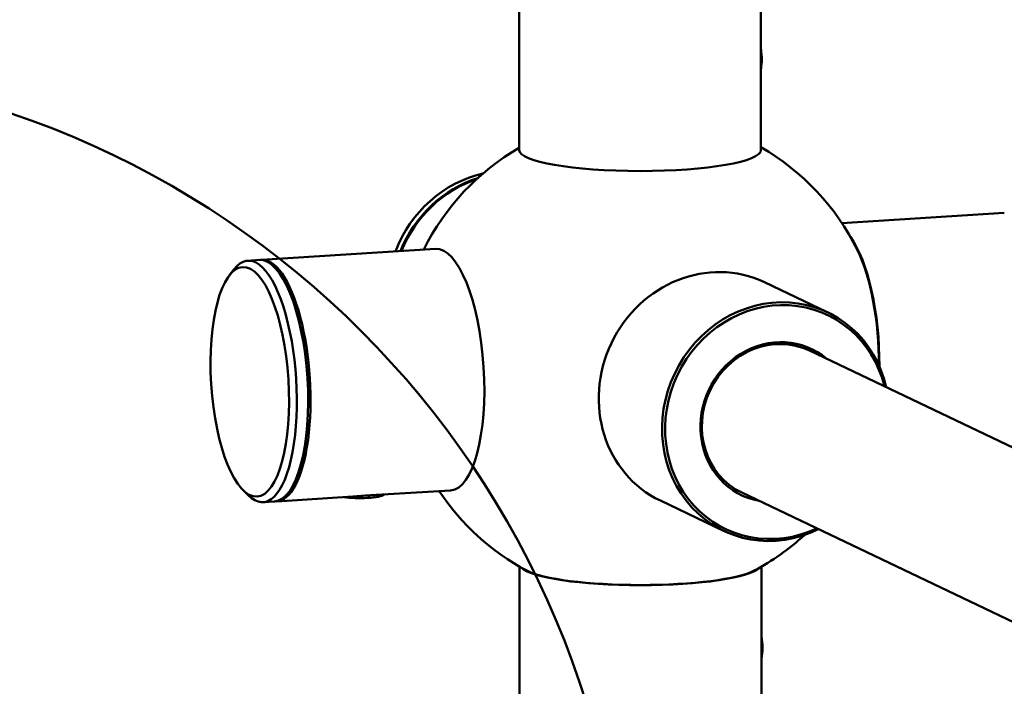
# Model space of a CAD drawing. Header units: millimetres. Extents: x 814 to 3201, y 212 to 4576.
# Tile 10 of 69: x 1614 to 1695, y 1640 to 1695. Entities that reach past the tile are written whole.
import ezdxf

# ---------------------------------------------------------------- set-up
doc = ezdxf.new("R2010")
doc.units = ezdxf.units.MM
doc.header["$LTSCALE"] = 18
doc.layers.add('Widoczne (ISO)', color=7, linetype='Continuous', lineweight=50)

msp = doc.modelspace()

# ---------------------------------------------------------------- linework, layer by layer
at = {"layer": 'Widoczne (ISO)'}
for p, q in [((1655.168, 1699.258), (1655.168, 1684.19)), ((1675.168, 1699.258), (1675.168, 1684.19)), ((1695.286, 1678.998), (1681.862, 1678.149)), ((1633.867, 1675.116), (1648.244, 1676.025)), ((1632.739, 1675.045), (1633.679, 1675.104)), ((1631.198, 1673.816), (1631.579, 1674.308)), ((1680.69, 1670.77), (1675.457, 1673.266)), ((1736.028, 1640.49), (1679.183, 1667.611)), ((1632.318, 1656.109), (1632.757, 1655.669)), ((1643.882, 1655.709), (1649.506, 1656.064)), ((1634.001, 1655.084), (1634.941, 1655.144)), ((1635.129, 1655.156), (1641.411, 1655.553)), ((1643.984, 1655.702), (1643.999, 1655.716)), ((1672.078, 1652.719), (1666.845, 1655.215)), ((1719.025, 1634.199), (1673.585, 1655.878)), ((1655.207, 1634.893), (1655.207, 1649.756)), ((1675.207, 1634.893), (1675.207, 1649.756))]:
    msp.add_line(p, q, dxfattribs=at)
msp.add_circle((1589.11, 1616.161), 75, dxfattribs=at)
for start, end in [(26.25753, 60.12877), (120.12893, 153.61644), (213.61644, 241.93458), (298.06542, 312.64093)]:
    msp.add_arc((1665.207, 1667.077), 20, start, end, dxfattribs=at)
for centre, major_axis, ratio, start_param, end_param in [((1674.521, 1691.994), (-0.131, 1.996), 0.348558, 4.109354, 4.942737), ((1665.168, 1684.19), (10, 0), 0.173648, 3.141593, 6.283185), ((1653.619, 1672.605), (4.306, 9.025), 0.925417, 0.630842, 1.655151), ((1653.961, 1672.442), (-4.306, -9.025), 0.925417, 3.854893, 4.776355), ((1654.03, 1672.409), (4.306, 9.025), 0.925417, 0.731056, 1.630663), ((1681.539, 1668.109), (-0.631, 9.98), 0.336824, 4.510437, 5.795022), ((1633.37, 1665.065), (0.631, -9.98), 0.336824, 5.917353, 9.790611), ((1648.875, 1666.044), (-0.631, 9.98), 0.336824, 3.141593, 6.283185), ((1681.539, 1668.109), (0.624, -9.876), 0.336824, 1.375073, 2.462274), ((1634.31, 1665.124), (-0.631, 9.98), 0.336824, 3.141593, 6.283185), ((1634.498, 1665.136), (0.631, -9.98), 0.336824, 6.255227, 9.452736), ((1671.151, 1664.241), (-4.306, -9.025), 0.925417, 3.141593, 6.283185), ((1676.384, 1661.744), (4.306, 9.025), 0.925417, 5.419973, 10.28799), ((1676.453, 1661.711), (-4.22, -8.845), 0.925417, 2.29597, 7.128808), ((1676.384, 1661.744), (-2.799, -5.867), 0.925417, 3.141593, 6.283185), ((1676.453, 1661.711), (2.885, 6.047), 0.925417, 6.038234, 9.669729), ((1642.015, 1655.763), (2, 0), 0.173648, 3.97435, 6.105932), ((1665.207, 1649.961), (-10, 0), 0.173648, 0.161132, 2.980461), ((1665.207, 1649.961), (9.896, 0), 0.173648, 3.456446, 5.968332), ((1674.604, 1643.365), (-0.126, 1.996), 0.336824, 4.035422, 5.018384)]:
    msp.add_ellipse(centre, major_axis=major_axis, ratio=ratio, start_param=start_param, end_param=end_param, dxfattribs=at)
msp.add_ellipse((1632.9, 1665.035), major_axis=(0.599, -9.481), ratio=0.336824, dxfattribs=at)
msp.add_open_spline([(1643.879, 1655.709), (1643.743, 1655.7), (1643.575, 1655.692), (1643.198, 1655.673), (1642.994, 1655.662), (1642.577, 1655.636), (1642.343, 1655.619), (1641.871, 1655.585), (1641.633, 1655.567), (1641.411, 1655.553)], degree=3, knots=[-1.9967744, -1.9967744, -1.9967744, -1.9967744, -1.9339595, -1.9339595, -1.8744931, -1.8744931, -1.812984, -1.812984, -1.7522119, -1.7522119, -1.7522119, -1.7522119], dxfattribs=at)

doc.saveas('drawing.dxf')
